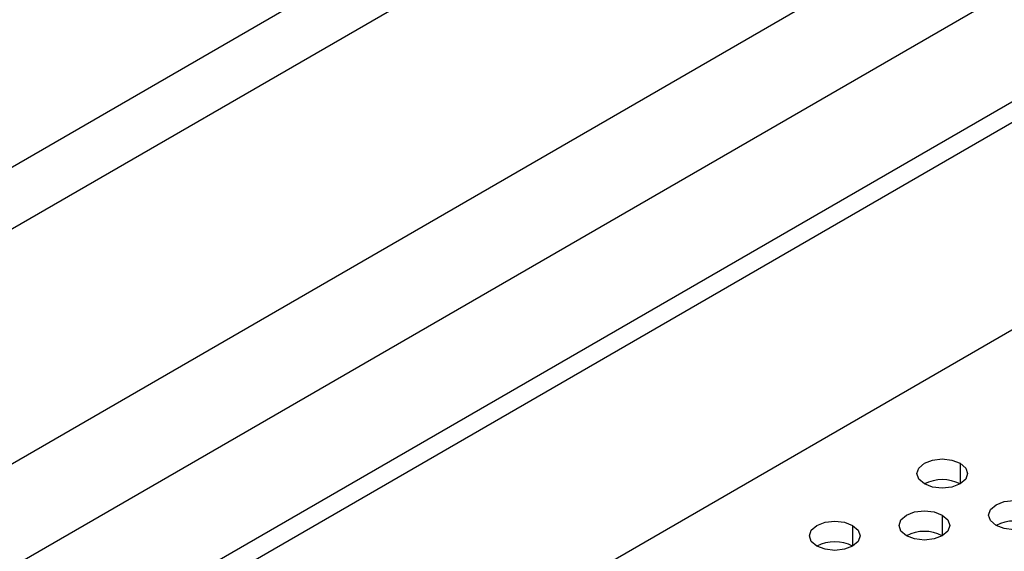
# Model space of a CAD drawing. Header units: millimetres. Extents: x 0 to 1118, y 0 to 864.
# Tile 138 of 256: x 920.09 to 923.97, y 660.51 to 662.61. Entities that reach past the tile are written whole.
import ezdxf

# ---------------------------------------------------------------- set-up
doc = ezdxf.new("R2010")
doc.units = ezdxf.units.MM

msp = doc.modelspace()

# ---------------------------------------------------------------- linework, layer by layer
at = {"color": 7, "linetype": 'Continuous', "lineweight": 25}
for p, q in [((919.165, 661.5113), (942.1716, 674.7927)), ((942.2337, 674.5836), (919.2271, 661.3022)), ((909.0497, 654.5032), (943.0337, 674.1217)), ((943.1372, 673.7732), (909.1532, 654.1547)), ((942.6896, 673.0709), (912.5462, 655.6695)), ((942.7603, 673.0301), (912.6169, 655.6287)), ((912.4048, 654.6897), (942.9724, 672.336))]:
    msp.add_line(p, q, dxfattribs=at)
at = {"color": 8, "linetype": 'Continuous', "lineweight": 25}
for p, q in [((923.7995, 660.8595), (923.7995, 660.7779)), ((923.7288, 660.6554), (923.7288, 660.5738)), ((923.3752, 660.6146), (923.3752, 660.533))]:
    msp.add_line(p, q, dxfattribs=at)
at = {"color": 7, "linetype": 'Continuous', "lineweight": 25, "flags": 128}
for points in [[(923.6581, 660.7779), (923.6364, 660.7966), (923.6288, 660.8187), (923.6364, 660.8408), (923.6581, 660.8595), (923.6905, 660.872), (923.7288, 660.8764), (923.7671, 660.872), (923.7995, 660.8595)], [(923.7995, 660.8595), (923.8212, 660.8408), (923.8288, 660.8187), (923.8212, 660.7966), (923.7995, 660.7779), (923.7671, 660.7654), (923.7288, 660.761), (923.6905, 660.7654), (923.6581, 660.7779)], [(923.9409, 660.6146), (923.9192, 660.6333), (923.9116, 660.6554), (923.9192, 660.6775), (923.9409, 660.6962), (923.9734, 660.7088), (924.0116, 660.7132), (924.0499, 660.7088), (924.0823, 660.6962)], [(924.0823, 660.6962), (924.104, 660.6775), (924.1116, 660.6554), (924.104, 660.6333), (924.0823, 660.6146), (924.0499, 660.6021), (924.0116, 660.5977), (923.9734, 660.6021), (923.9409, 660.6146)], [(923.5874, 660.5738), (923.5657, 660.5925), (923.5581, 660.6146), (923.5657, 660.6367), (923.5874, 660.6554), (923.6198, 660.6679), (923.6581, 660.6723), (923.6964, 660.6679), (923.7288, 660.6554)], [(923.7288, 660.6554), (923.7505, 660.6367), (923.7581, 660.6146), (923.7505, 660.5925), (923.7288, 660.5738), (923.6964, 660.5613), (923.6581, 660.5569), (923.6198, 660.5613), (923.5874, 660.5738)], [(923.2338, 660.533), (923.2121, 660.5517), (923.2045, 660.5738), (923.2121, 660.5959), (923.2338, 660.6146), (923.2663, 660.6271), (923.3045, 660.6315), (923.3428, 660.6271), (923.3752, 660.6146)], [(923.3752, 660.6146), (923.3969, 660.5959), (923.4045, 660.5738), (923.3969, 660.5517), (923.3752, 660.533), (923.3428, 660.5205), (923.3045, 660.5161), (923.2663, 660.5205), (923.2338, 660.533)]]:
    msp.add_lwpolyline(points, dxfattribs=at)
at = {"color": 7, "linetype": 'Continuous', "lineweight": 25}
for centre in [(923.7288, 660.6414), (924.0116, 660.4781), (923.6581, 660.4373), (923.3045, 660.3965)]:
    msp.add_arc(centre, 0.1537, 62.61, 117.3846, dxfattribs=at)

doc.saveas('drawing.dxf')
